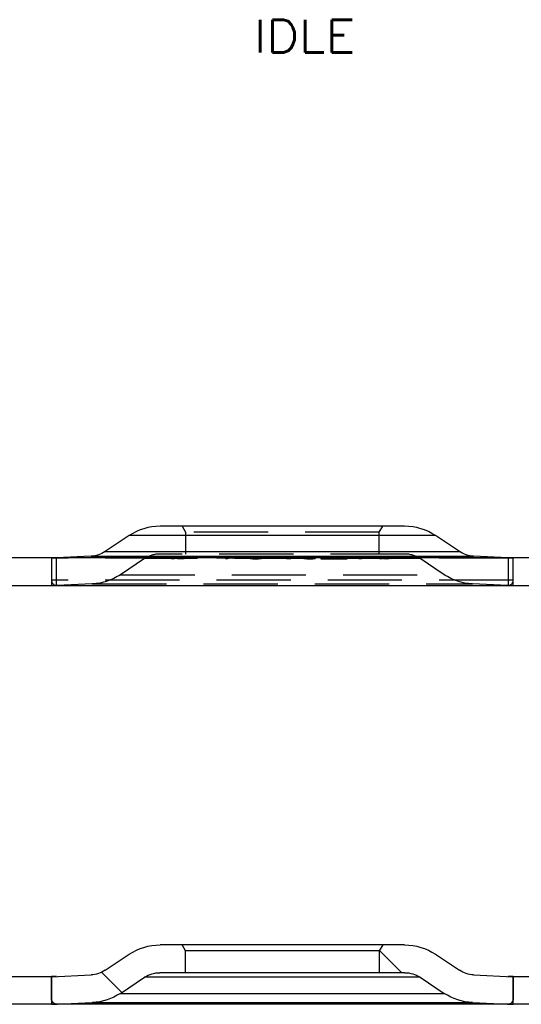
# Model space of a CAD drawing. Extents: x -65 to -29, y -70.1 to -47.
# Tile 21 of 57: x -57.7 to -55.9, y -56.1 to -52.6. Entities that reach past the tile are written whole.
import ezdxf
from ezdxf.enums import TextEntityAlignment as Align

# ---------------------------------------------------------------- set-up
doc = ezdxf.new("R2010")
doc.units = 0
doc.header["$MEASUREMENT"] = 0
doc.linetypes.add('HIDDEN', pattern=[0.393701, 0.26248, -0.13122])
doc.layers.add('DST', color=7, linetype='CONTINUOUS')
doc.layers.add('PLOTVIEW1', color=7, linetype='CONTINUOUS')
doc.styles.add('VERO8-ROMANS', font='romans__.ttf')

msp = doc.modelspace()

# ---------------------------------------------------------------- linework, layer by layer
at = {"layer": 'DST', "color": 30, "linetype": 'CONTINUOUS'}
for p, q in [((-56.3295, -54.3613), (-57.1948, -54.3613)), ((-57.3038, -54.3942), (-57.3892, -54.4509)), ((-56.1351, -54.4509), (-56.2205, -54.3942)), ((-57.4388, -54.4671), (-57.5607, -54.4729)), ((-56.6205, -54.4694), (-56.6266, -54.4721)), ((-56.6165, -54.4694), (-56.6226, -54.4722)), ((-56.6165, -54.4694), (-56.6205, -54.4694)), ((-56.6205, -54.4694), (-56.6205, -54.4712)), ((-56.6, -54.4697), (-56.601, -54.4701)), ((-56.601, -54.4702), (-56.601, -54.4701)), ((-56.6, -54.4697), (-56.5904, -54.4693)), ((-56.5961, -54.4697), (-56.5971, -54.4702)), ((-56.5894, -54.4695), (-56.5961, -54.4697)), ((-56.5444, -54.4693), (-56.5904, -54.4693)), ((-56.5434, -54.4695), (-56.5894, -54.4695)), ((-56.5444, -54.4693), (-56.5285, -54.4701)), ((-56.5324, -54.4701), (-56.5434, -54.4695)), ((-56.5325, -54.4701), (-56.5378, -54.4724)), ((-56.5325, -54.4701), (-56.5324, -54.4701)), ((-56.5324, -54.4718), (-56.5324, -54.4701)), ((-56.5285, -54.4701), (-56.5285, -54.4702)), ((-55.9636, -54.4729), (-56.0855, -54.4671)), ((-56.6266, -54.4722), (-56.6266, -54.4721)), ((-56.6107, -54.4729), (-56.6266, -54.4722)), ((-56.6226, -54.4722), (-56.6227, -54.4722)), ((-56.6227, -54.4722), (-56.6117, -54.4727)), ((-56.6227, -54.4722), (-56.6227, -54.4726)), ((-56.5444, -54.4727), (-56.6117, -54.4727)), ((-56.5435, -54.4728), (-56.6107, -54.4729)), ((-56.5653, -54.4717), (-56.602, -54.4718)), ((-56.601, -54.4719), (-56.602, -54.4718)), ((-56.59, -54.4707), (-56.601, -54.4702)), ((-56.5644, -54.4719), (-56.601, -54.4719)), ((-56.5971, -54.4702), (-56.5971, -54.4702)), ((-56.5971, -54.4702), (-56.591, -54.4705)), ((-56.5971, -54.4702), (-56.5971, -54.4706)), ((-56.5647, -54.4705), (-56.591, -54.4705)), ((-56.5637, -54.4707), (-56.59, -54.4707)), ((-56.5653, -54.4717), (-56.5587, -54.4715)), ((-56.5647, -54.4705), (-56.5537, -54.471)), ((-56.5548, -54.4715), (-56.5644, -54.4719)), ((-56.5576, -54.471), (-56.5637, -54.4707)), ((-56.5576, -54.471), (-56.5587, -54.4715)), ((-56.5576, -54.471), (-56.5576, -54.471)), ((-56.5576, -54.4718), (-56.5576, -54.471)), ((-56.5537, -54.4711), (-56.5548, -54.4715)), ((-56.5537, -54.471), (-56.5537, -54.4711)), ((-56.5444, -54.4727), (-56.5378, -54.4724)), ((-56.5339, -54.4725), (-56.5435, -54.4728)), ((-56.5285, -54.4702), (-56.5339, -54.4725)), ((-57.5593, -54.571), (-55.9649, -54.571)), ((-57.1171, -55.8422), (-57.1948, -55.8422)), ((-57.1051, -55.863), (-57.1171, -55.8422)), ((-56.4072, -55.8422), (-57.1171, -55.8422)), ((-56.4192, -55.863), (-57.1051, -55.863)), ((-57.1051, -55.9402), (-57.1051, -55.863)), ((-56.4072, -55.8422), (-56.4192, -55.863)), ((-56.4192, -55.863), (-56.4192, -55.9402)), ((-56.3399, -55.9402), (-56.4184, -55.8616)), ((-56.3295, -55.8422), (-56.4072, -55.8422)), ((-57.3892, -55.9318), (-57.3038, -55.8751)), ((-56.2205, -55.8751), (-56.1351, -55.9318)), ((-57.579, -55.9547), (-57.4388, -55.948)), ((-57.579, -56.0322), (-57.579, -55.9547)), ((-57.3304, -56.0104), (-57.4018, -55.9389)), ((-57.3348, -56.0133), (-57.2493, -55.9566)), ((-57.1051, -55.9402), (-57.1951, -55.9402)), ((-56.4192, -55.9402), (-57.1051, -55.9402)), ((-56.3292, -55.9402), (-56.4192, -55.9402)), ((-56.275, -55.9566), (-56.1895, -56.0133)), ((-56.0855, -55.948), (-55.9453, -55.9547)), ((-55.9453, -55.9547), (-55.9453, -56.0322)), ((-55.9649, -56.0519), (-57.5593, -56.0519)), ((-57.5584, -56.0518), (-57.4344, -56.0459)), ((-56.0899, -56.0459), (-55.9659, -56.0518))]:
    msp.add_line(p, q, dxfattribs=at)
at = {"layer": 'DST', "color": 254, "linetype": 'HIDDEN'}
for p, q in [((-57.1171, -54.3613), (-57.1051, -54.3821)), ((-56.4192, -54.3821), (-56.4072, -54.3613)), ((-56.4192, -54.3821), (-57.1051, -54.3821)), ((-57.1051, -54.3821), (-57.1051, -54.4593)), ((-56.4192, -54.4593), (-56.4192, -54.3821)), ((-56.3292, -54.4593), (-57.1951, -54.4593)), ((-57.1545, -54.4723), (-57.1021, -54.4692)), ((-57.1336, -54.4713), (-57.1074, -54.4698)), ((-57.1074, -54.4698), (-57.1118, -54.4713)), ((-57.1021, -54.4692), (-57.1074, -54.4711)), ((-57.1074, -54.4698), (-57.1074, -54.4737)), ((-57.1021, -54.4692), (-57.1021, -54.4732)), ((-56.9459, -54.4693), (-56.9616, -54.4724)), ((-56.9444, -54.4697), (-56.9578, -54.4724)), ((-56.9459, -54.4693), (-56.9374, -54.4698)), ((-56.9459, -54.4693), (-56.9459, -54.4732)), ((-56.9444, -54.4697), (-56.9405, -54.47)), ((-56.9444, -54.4697), (-56.9444, -54.4737)), ((-56.9405, -54.47), (-56.9354, -54.4701)), ((-56.9405, -54.47), (-56.9405, -54.4739)), ((-56.9374, -54.4698), (-56.9328, -54.47)), ((-56.9374, -54.4698), (-56.9374, -54.4738)), ((-56.9354, -54.4701), (-56.9328, -54.47)), ((-56.9354, -54.4701), (-56.9354, -54.4741)), ((-56.9328, -54.47), (-56.9328, -54.4739)), ((-56.8752, -54.4707), (-56.8704, -54.47)), ((-56.8713, -54.4708), (-56.8669, -54.4701)), ((-56.8704, -54.47), (-56.863, -54.4696)), ((-56.8704, -54.47), (-56.8704, -54.474)), ((-56.8669, -54.4701), (-56.8609, -54.4697)), ((-56.8669, -54.4701), (-56.8669, -54.474)), ((-56.863, -54.4696), (-56.8532, -54.4694)), ((-56.863, -54.4696), (-56.863, -54.4735)), ((-56.8609, -54.4697), (-56.853, -54.4696)), ((-56.8609, -54.4697), (-56.8609, -54.4737)), ((-56.8532, -54.4694), (-56.8469, -54.4694)), ((-56.8532, -54.4694), (-56.8532, -54.4734)), ((-56.853, -54.4696), (-56.848, -54.4696)), ((-56.853, -54.4696), (-56.853, -54.4735)), ((-56.848, -54.4696), (-56.848, -54.4735)), ((-56.848, -54.4696), (-56.8407, -54.4697)), ((-56.8469, -54.4694), (-56.8378, -54.4696)), ((-56.8469, -54.4694), (-56.8469, -54.4734)), ((-56.8407, -54.4697), (-56.8407, -54.4737)), ((-56.8407, -54.4697), (-56.8366, -54.4701)), ((-56.8378, -54.4696), (-56.8328, -54.47)), ((-56.8378, -54.4696), (-56.8378, -54.4735)), ((-56.8366, -54.4701), (-56.8366, -54.474)), ((-56.8366, -54.4701), (-56.8356, -54.4708)), ((-56.8328, -54.47), (-56.8316, -54.4707)), ((-56.8328, -54.47), (-56.8328, -54.474)), ((-56.7884, -54.4686), (-56.785, -54.4685)), ((-56.7884, -54.4686), (-56.7373, -54.4729)), ((-56.7884, -54.4686), (-56.7884, -54.4726)), ((-56.785, -54.4685), (-56.7336, -54.4729)), ((-56.785, -54.4685), (-56.785, -54.4725)), ((-56.6904, -54.4707), (-56.6893, -54.47)), ((-56.6893, -54.47), (-56.6842, -54.4696)), ((-56.6893, -54.47), (-56.6893, -54.474)), ((-56.6864, -54.4708), (-56.6854, -54.4701)), ((-56.6854, -54.4701), (-56.6813, -54.4697)), ((-56.6854, -54.4701), (-56.6854, -54.474)), ((-56.6842, -54.4696), (-56.6751, -54.4694)), ((-56.6842, -54.4696), (-56.6842, -54.4735)), ((-56.6813, -54.4697), (-56.674, -54.4696)), ((-56.6813, -54.4697), (-56.6813, -54.4737)), ((-56.6751, -54.4694), (-56.6689, -54.4694)), ((-56.6751, -54.4694), (-56.6751, -54.4734)), ((-56.674, -54.4696), (-56.674, -54.4736)), ((-56.674, -54.4696), (-56.669, -54.4696)), ((-56.669, -54.4696), (-56.669, -54.4736)), ((-56.669, -54.4696), (-56.6611, -54.4697)), ((-56.6689, -54.4694), (-56.659, -54.4696)), ((-56.6689, -54.4694), (-56.6689, -54.4734)), ((-56.6611, -54.4697), (-56.6611, -54.4737)), ((-56.6611, -54.4697), (-56.6551, -54.4701)), ((-56.659, -54.4696), (-56.6516, -54.47)), ((-56.659, -54.4696), (-56.659, -54.4735)), ((-56.6551, -54.4701), (-56.6551, -54.474)), ((-56.6551, -54.4701), (-56.6507, -54.4708)), ((-56.6516, -54.47), (-56.6468, -54.4707)), ((-56.6516, -54.47), (-56.6516, -54.474)), ((-56.6165, -54.4694), (-56.6165, -54.4734)), ((-56.601, -54.4701), (-56.601, -54.4719)), ((-56.6004, -54.4699), (-56.5987, -54.4696)), ((-56.6004, -54.4699), (-56.5988, -54.4702)), ((-56.6004, -54.4699), (-56.6004, -54.4739)), ((-56.5987, -54.4696), (-56.5902, -54.4694)), ((-56.5987, -54.4696), (-56.5987, -54.4735)), ((-56.5964, -54.47), (-56.5953, -54.4697)), ((-56.5964, -54.47), (-56.5964, -54.4739)), ((-56.5964, -54.47), (-56.5952, -54.4702)), ((-56.5961, -54.4697), (-56.5961, -54.4737)), ((-56.5953, -54.4697), (-56.5886, -54.4696)), ((-56.5953, -54.4697), (-56.5953, -54.4737)), ((-56.5904, -54.4695), (-56.5904, -54.4732)), ((-56.5902, -54.4694), (-56.5785, -54.4694)), ((-56.5902, -54.4694), (-56.5902, -54.4734)), ((-56.5894, -54.4695), (-56.5894, -54.4734)), ((-56.5886, -54.4696), (-56.5782, -54.4696)), ((-56.5886, -54.4696), (-56.5886, -54.4736)), ((-56.5785, -54.4694), (-56.5785, -54.4734)), ((-56.5782, -54.4696), (-56.5782, -54.4736)), ((-56.5782, -54.4696), (-56.5703, -54.4697)), ((-56.5703, -54.4697), (-56.5703, -54.4737)), ((-56.5703, -54.4697), (-56.5669, -54.47)), ((-56.5683, -54.4696), (-56.5634, -54.4699)), ((-56.5683, -54.4696), (-56.5683, -54.4735)), ((-56.5669, -54.47), (-56.5669, -54.4739)), ((-56.5658, -54.4702), (-56.5669, -54.47)), ((-56.5617, -54.4702), (-56.5634, -54.4699)), ((-56.5634, -54.4699), (-56.5634, -54.4739)), ((-56.5444, -54.4695), (-56.5444, -54.4733)), ((-56.5434, -54.4695), (-56.5434, -54.4735)), ((-56.5285, -54.4741), (-56.5285, -54.4701)), ((-56.5089, -54.4693), (-56.4854, -54.4724)), ((-56.5089, -54.4693), (-56.4937, -54.4698)), ((-56.5089, -54.4693), (-56.5089, -54.4732)), ((-56.5018, -54.4697), (-56.4948, -54.47)), ((-56.5018, -54.4697), (-56.4818, -54.4724)), ((-56.5018, -54.4697), (-56.5018, -54.4737)), ((-56.4948, -54.47), (-56.4881, -54.4701)), ((-56.4948, -54.47), (-56.4948, -54.4739)), ((-56.4937, -54.4698), (-56.4877, -54.47)), ((-56.4937, -54.4698), (-56.4937, -54.4738)), ((-56.4881, -54.4701), (-56.4877, -54.47)), ((-56.4881, -54.4701), (-56.4881, -54.4741)), ((-56.4877, -54.47), (-56.4877, -54.4739)), ((-56.4284, -54.4692), (-56.4075, -54.4713)), ((-56.4284, -54.4692), (-56.3754, -54.4715)), ((-56.4284, -54.4692), (-56.4284, -54.4732)), ((-56.4191, -54.4698), (-56.384, -54.4713)), ((-56.4191, -54.4698), (-56.4191, -54.4737)), ((-56.4191, -54.4698), (-56.404, -54.4713)), ((-57.5607, -54.4729), (-57.579, -54.4738)), ((-57.579, -54.4729), (-57.579, -54.5709)), ((-55.9453, -54.4738), (-57.579, -54.4738)), ((-57.579, -54.4738), (-57.579, -54.5513)), ((-57.5611, -54.5709), (-57.5611, -54.4729)), ((-57.2493, -54.4757), (-57.3348, -54.5324)), ((-56.275, -54.4757), (-57.2493, -54.4757)), ((-57.1545, -54.4723), (-57.1519, -54.4724)), ((-57.1545, -54.4723), (-57.1545, -54.4763)), ((-57.1545, -54.4763), (-57.1443, -54.4757)), ((-57.1519, -54.4763), (-57.1545, -54.4763)), ((-57.1519, -54.4724), (-57.1367, -54.4715)), ((-57.1519, -54.4724), (-57.1519, -54.4729)), ((-57.1519, -54.4729), (-57.1519, -54.4763)), ((-57.1443, -54.4757), (-57.1129, -54.4738)), ((-57.1367, -54.4715), (-57.1336, -54.4715)), ((-57.1367, -54.4715), (-57.1367, -54.4754)), ((-57.1123, -54.4754), (-57.1367, -54.4754)), ((-57.1336, -54.4713), (-57.1336, -54.4752)), ((-57.1336, -54.4713), (-57.1118, -54.4713)), ((-57.1336, -54.4715), (-57.1123, -54.4715)), ((-57.1092, -54.4738), (-57.1336, -54.4752)), ((-57.1336, -54.4752), (-57.1118, -54.4753)), ((-57.1123, -54.4715), (-57.1149, -54.4724)), ((-57.1149, -54.4724), (-57.1123, -54.4724)), ((-57.1149, -54.4724), (-57.1149, -54.4763)), ((-57.111, -54.4763), (-57.1149, -54.4763)), ((-57.1129, -54.4738), (-57.1021, -54.4732)), ((-57.1123, -54.4715), (-57.1123, -54.4754)), ((-57.1123, -54.4724), (-57.111, -54.4723)), ((-57.1118, -54.4713), (-57.1118, -54.4753)), ((-57.1118, -54.4753), (-57.1074, -54.4737)), ((-57.1074, -54.4711), (-57.111, -54.4723)), ((-57.111, -54.4723), (-57.111, -54.4763)), ((-57.1021, -54.4732), (-57.111, -54.4763)), ((-57.1074, -54.4737), (-57.1092, -54.4738)), ((-56.9616, -54.4724), (-56.9578, -54.4724)), ((-56.9616, -54.4724), (-56.9616, -54.4763)), ((-56.9616, -54.4763), (-56.9459, -54.4732)), ((-56.9578, -54.4763), (-56.9616, -54.4763)), ((-56.9578, -54.4724), (-56.9578, -54.4729)), ((-56.9578, -54.4729), (-56.9578, -54.4763)), ((-56.9444, -54.4737), (-56.9578, -54.4763)), ((-56.9459, -54.4732), (-56.9374, -54.4738)), ((-56.9354, -54.4741), (-56.9405, -54.4739)), ((-56.9328, -54.4739), (-56.9354, -54.4741)), ((-56.8752, -54.4707), (-56.8763, -54.4712)), ((-56.8763, -54.4712), (-56.8752, -54.4719)), ((-56.8763, -54.4712), (-56.8763, -54.4751)), ((-56.8763, -54.4751), (-56.8752, -54.4747)), ((-56.8752, -54.4758), (-56.8763, -54.4751)), ((-56.8752, -54.4707), (-56.8752, -54.4747)), ((-56.8752, -54.4719), (-56.8723, -54.4721)), ((-56.8752, -54.4719), (-56.8752, -54.4758)), ((-56.8752, -54.4747), (-56.8704, -54.474)), ((-56.8701, -54.4762), (-56.8752, -54.4758)), ((-56.8713, -54.4708), (-56.8723, -54.4711)), ((-56.8723, -54.4711), (-56.8723, -54.4751)), ((-56.8723, -54.4711), (-56.8713, -54.4718)), ((-56.8723, -54.4721), (-56.8701, -54.4723)), ((-56.8713, -54.4747), (-56.8723, -54.4751)), ((-56.8723, -54.4751), (-56.8713, -54.4757)), ((-56.8713, -54.4708), (-56.8713, -54.4747)), ((-56.8713, -54.4718), (-56.8713, -54.4757)), ((-56.8713, -54.4718), (-56.8672, -54.4721)), ((-56.8669, -54.474), (-56.8713, -54.4747)), ((-56.8713, -54.4757), (-56.8672, -54.4761)), ((-56.8701, -54.4723), (-56.861, -54.4725)), ((-56.8701, -54.4723), (-56.8701, -54.4762)), ((-56.861, -54.4764), (-56.8701, -54.4762)), ((-56.8672, -54.4721), (-56.8672, -54.4761)), ((-56.8672, -54.4721), (-56.8599, -54.4723)), ((-56.8672, -54.4761), (-56.8599, -54.4762)), ((-56.863, -54.4735), (-56.8532, -54.4734)), ((-56.861, -54.4725), (-56.8547, -54.4725)), ((-56.861, -54.4725), (-56.861, -54.4764)), ((-56.8547, -54.4764), (-56.861, -54.4764)), ((-56.853, -54.4735), (-56.8609, -54.4737)), ((-56.8599, -54.4723), (-56.8599, -54.4762)), ((-56.8599, -54.4723), (-56.8549, -54.4723)), ((-56.8599, -54.4762), (-56.8549, -54.4762)), ((-56.8549, -54.4723), (-56.847, -54.4722)), ((-56.8549, -54.4723), (-56.8549, -54.4762)), ((-56.8549, -54.4762), (-56.847, -54.4761)), ((-56.8547, -54.4725), (-56.8449, -54.4723)), ((-56.8547, -54.4725), (-56.8547, -54.4764)), ((-56.8449, -54.4763), (-56.8547, -54.4764)), ((-56.8532, -54.4734), (-56.8469, -54.4734)), ((-56.848, -54.4735), (-56.853, -54.4735)), ((-56.8407, -54.4737), (-56.848, -54.4735)), ((-56.847, -54.4722), (-56.841, -54.4718)), ((-56.847, -54.4722), (-56.847, -54.4761)), ((-56.847, -54.4761), (-56.841, -54.4757)), ((-56.8469, -54.4734), (-56.8378, -54.4735)), ((-56.8449, -54.4723), (-56.8375, -54.4719)), ((-56.8449, -54.4723), (-56.8449, -54.4763)), ((-56.8375, -54.4758), (-56.8449, -54.4763)), ((-56.841, -54.4718), (-56.8366, -54.4711)), ((-56.841, -54.4718), (-56.841, -54.4729)), ((-56.841, -54.4729), (-56.841, -54.4757)), ((-56.841, -54.4757), (-56.8366, -54.4751)), ((-56.8375, -54.4719), (-56.8327, -54.4712)), ((-56.8375, -54.4719), (-56.8375, -54.4758)), ((-56.8327, -54.4751), (-56.8375, -54.4758)), ((-56.8366, -54.4711), (-56.8356, -54.4708)), ((-56.8366, -54.4711), (-56.8366, -54.4751)), ((-56.8356, -54.4747), (-56.8366, -54.474)), ((-56.8366, -54.4751), (-56.8356, -54.4747)), ((-56.8356, -54.4708), (-56.8356, -54.4747)), ((-56.8328, -54.474), (-56.8316, -54.4747)), ((-56.8327, -54.4712), (-56.8316, -54.4707)), ((-56.8327, -54.4712), (-56.8327, -54.4751)), ((-56.8316, -54.4747), (-56.8327, -54.4751)), ((-56.8316, -54.4707), (-56.8316, -54.4747)), ((-56.7884, -54.4726), (-56.785, -54.4725)), ((-56.784, -54.4729), (-56.7884, -54.4726)), ((-56.785, -54.4725), (-56.7794, -54.4729)), ((-56.7736, -54.4738), (-56.784, -54.4729)), ((-56.7794, -54.4729), (-56.7691, -54.4738)), ((-56.7515, -54.4757), (-56.7736, -54.4738)), ((-56.7691, -54.4738), (-56.7471, -54.4757)), ((-56.737, -54.4769), (-56.7515, -54.4757)), ((-56.7471, -54.4757), (-56.7336, -54.4768)), ((-56.7373, -54.4729), (-56.737, -54.473)), ((-56.737, -54.473), (-56.7336, -54.4729)), ((-56.737, -54.473), (-56.737, -54.4769)), ((-56.7336, -54.4768), (-56.737, -54.4769)), ((-56.7336, -54.4729), (-56.7336, -54.4768)), ((-56.6904, -54.4707), (-56.6893, -54.4712)), ((-56.6904, -54.4707), (-56.6904, -54.4747)), ((-56.6904, -54.4747), (-56.6893, -54.474)), ((-56.6893, -54.4751), (-56.6904, -54.4747)), ((-56.6893, -54.4712), (-56.6845, -54.4719)), ((-56.6893, -54.4712), (-56.6893, -54.4751)), ((-56.6845, -54.4758), (-56.6893, -54.4751)), ((-56.6864, -54.4708), (-56.6864, -54.4747)), ((-56.6864, -54.4708), (-56.6854, -54.4711)), ((-56.6854, -54.474), (-56.6864, -54.4747)), ((-56.6864, -54.4747), (-56.6854, -54.4751)), ((-56.6854, -54.4711), (-56.6854, -54.4729)), ((-56.6854, -54.4711), (-56.681, -54.4718)), ((-56.6854, -54.4729), (-56.6854, -54.4751)), ((-56.6854, -54.4751), (-56.681, -54.4757)), ((-56.6845, -54.4719), (-56.677, -54.4723)), ((-56.6845, -54.4719), (-56.6845, -54.4758)), ((-56.677, -54.4763), (-56.6845, -54.4758)), ((-56.6842, -54.4735), (-56.6751, -54.4734)), ((-56.674, -54.4736), (-56.6813, -54.4737)), ((-56.681, -54.4718), (-56.681, -54.4757)), ((-56.681, -54.4718), (-56.675, -54.4722)), ((-56.681, -54.4757), (-56.675, -54.4761)), ((-56.677, -54.4723), (-56.6673, -54.4725)), ((-56.677, -54.4723), (-56.677, -54.4763)), ((-56.6673, -54.4764), (-56.677, -54.4763)), ((-56.6751, -54.4734), (-56.6689, -54.4734)), ((-56.675, -54.4722), (-56.675, -54.4729)), ((-56.675, -54.4722), (-56.6671, -54.4723)), ((-56.675, -54.4729), (-56.675, -54.4761)), ((-56.675, -54.4761), (-56.6671, -54.4762)), ((-56.669, -54.4736), (-56.674, -54.4736)), ((-56.6611, -54.4737), (-56.669, -54.4736)), ((-56.6689, -54.4734), (-56.659, -54.4735)), ((-56.6673, -54.4725), (-56.6609, -54.4725)), ((-56.6673, -54.4725), (-56.6673, -54.4729)), ((-56.6673, -54.4729), (-56.6673, -54.4764)), ((-56.6609, -54.4764), (-56.6673, -54.4764)), ((-56.6671, -54.4723), (-56.6671, -54.4762)), ((-56.6671, -54.4723), (-56.6621, -54.4723)), ((-56.6671, -54.4762), (-56.6621, -54.4762)), ((-56.6621, -54.4723), (-56.6548, -54.4722)), ((-56.6621, -54.4723), (-56.6621, -54.4762)), ((-56.6621, -54.4762), (-56.6548, -54.4761)), ((-56.6609, -54.4725), (-56.6519, -54.4723)), ((-56.6609, -54.4725), (-56.6609, -54.4764)), ((-56.6519, -54.4763), (-56.6609, -54.4764)), ((-56.6507, -54.4747), (-56.6551, -54.474)), ((-56.6548, -54.4722), (-56.6507, -54.4718)), ((-56.6548, -54.4722), (-56.6548, -54.4761)), ((-56.6548, -54.4761), (-56.6507, -54.4757)), ((-56.6519, -54.4723), (-56.6496, -54.4721)), ((-56.6519, -54.4723), (-56.6519, -54.4763)), ((-56.6468, -54.4758), (-56.6519, -54.4763)), ((-56.6516, -54.474), (-56.6468, -54.4747)), ((-56.6507, -54.4708), (-56.6507, -54.4747)), ((-56.6496, -54.4711), (-56.6507, -54.4708)), ((-56.6507, -54.4718), (-56.6496, -54.4711)), ((-56.6507, -54.4718), (-56.6507, -54.4757)), ((-56.6496, -54.4751), (-56.6507, -54.4747)), ((-56.6507, -54.4757), (-56.6496, -54.4751)), ((-56.6496, -54.4711), (-56.6496, -54.4751)), ((-56.6496, -54.4721), (-56.6468, -54.4719)), ((-56.6457, -54.4712), (-56.6468, -54.4707)), ((-56.6468, -54.4707), (-56.6468, -54.4747)), ((-56.6468, -54.4719), (-56.6457, -54.4712)), ((-56.6468, -54.4719), (-56.6468, -54.4758)), ((-56.6468, -54.4747), (-56.6457, -54.4751)), ((-56.6457, -54.4751), (-56.6468, -54.4758)), ((-56.6457, -54.4712), (-56.6457, -54.4751)), ((-56.6266, -54.4721), (-56.6266, -54.4761)), ((-56.6266, -54.4722), (-56.6266, -54.4761)), ((-56.6227, -54.4743), (-56.6266, -54.4761)), ((-56.6266, -54.4761), (-56.6266, -54.4761)), ((-56.6266, -54.4761), (-56.6107, -54.4768)), ((-56.6227, -54.4726), (-56.6227, -54.4761)), ((-56.6205, -54.4733), (-56.6227, -54.4743)), ((-56.6117, -54.4766), (-56.6227, -54.4761)), ((-56.6227, -54.4761), (-56.6226, -54.4761)), ((-56.6226, -54.4722), (-56.6226, -54.4761)), ((-56.6226, -54.4761), (-56.6165, -54.4734)), ((-56.6205, -54.4712), (-56.6205, -54.4733)), ((-56.6165, -54.4734), (-56.6205, -54.4733)), ((-56.6117, -54.4729), (-56.6117, -54.4766)), ((-56.5444, -54.4766), (-56.6117, -54.4766)), ((-56.6107, -54.4729), (-56.6107, -54.4768)), ((-56.6107, -54.4768), (-56.5435, -54.4768)), ((-56.602, -54.4718), (-56.602, -54.4757)), ((-56.602, -54.4757), (-56.601, -54.4759)), ((-56.5653, -54.4757), (-56.602, -54.4757)), ((-56.601, -54.4702), (-56.601, -54.4741)), ((-56.601, -54.4719), (-56.601, -54.4759)), ((-56.6, -54.4736), (-56.601, -54.4741)), ((-56.601, -54.4741), (-56.601, -54.4741)), ((-56.601, -54.4741), (-56.59, -54.4746)), ((-56.601, -54.4759), (-56.5644, -54.4759)), ((-56.6004, -54.4739), (-56.5987, -54.4735)), ((-56.5988, -54.4742), (-56.6004, -54.4739)), ((-56.6, -54.4704), (-56.6, -54.4736)), ((-56.5971, -54.4733), (-56.6, -54.4736)), ((-56.5988, -54.4702), (-56.5939, -54.4705)), ((-56.5988, -54.4702), (-56.5988, -54.4742)), ((-56.5939, -54.4745), (-56.5988, -54.4742)), ((-56.5987, -54.4735), (-56.5902, -54.4734)), ((-56.5971, -54.4702), (-56.5971, -54.4741)), ((-56.5971, -54.4706), (-56.5971, -54.4742)), ((-56.5904, -54.4732), (-56.5971, -54.4733)), ((-56.5971, -54.4741), (-56.5961, -54.4737)), ((-56.5971, -54.4742), (-56.5971, -54.4741)), ((-56.591, -54.4744), (-56.5971, -54.4742)), ((-56.5953, -54.4737), (-56.5964, -54.4739)), ((-56.5964, -54.4739), (-56.5952, -54.4741)), ((-56.5961, -54.4737), (-56.5894, -54.4734)), ((-56.5955, -54.4714), (-56.5939, -54.4711)), ((-56.5955, -54.4714), (-56.5937, -54.4717)), ((-56.5955, -54.4714), (-56.5955, -54.4754)), ((-56.5955, -54.4754), (-56.5939, -54.475)), ((-56.5937, -54.4757), (-56.5955, -54.4754)), ((-56.5886, -54.4736), (-56.5953, -54.4737)), ((-56.5952, -54.4702), (-56.5952, -54.4741)), ((-56.5952, -54.4702), (-56.5918, -54.4704)), ((-56.5952, -54.4741), (-56.5918, -54.4743)), ((-56.5939, -54.4705), (-56.5871, -54.4707)), ((-56.5939, -54.4705), (-56.5939, -54.4745)), ((-56.5939, -54.4711), (-56.5894, -54.4708)), ((-56.5939, -54.4711), (-56.5939, -54.475)), ((-56.5871, -54.4746), (-56.5939, -54.4745)), ((-56.5939, -54.475), (-56.5894, -54.4747)), ((-56.5937, -54.4717), (-56.5932, -54.4719)), ((-56.5932, -54.4758), (-56.5937, -54.4757)), ((-56.5932, -54.4719), (-56.592, -54.4719)), ((-56.5932, -54.4719), (-56.5932, -54.4758)), ((-56.592, -54.4759), (-56.5932, -54.4758)), ((-56.592, -54.4719), (-56.5915, -54.472)), ((-56.5885, -54.4761), (-56.592, -54.4759)), ((-56.5918, -54.4704), (-56.5918, -54.4743)), ((-56.5918, -54.4704), (-56.5871, -54.4705)), ((-56.5918, -54.4743), (-56.5871, -54.4744)), ((-56.5915, -54.4714), (-56.5902, -54.4712)), ((-56.5915, -54.4714), (-56.5915, -54.4754)), ((-56.5915, -54.4714), (-56.5896, -54.4718)), ((-56.5915, -54.472), (-56.5885, -54.4722)), ((-56.5902, -54.4751), (-56.5915, -54.4754)), ((-56.5915, -54.4754), (-56.5896, -54.4758)), ((-56.591, -54.4707), (-56.591, -54.4744)), ((-56.5647, -54.4744), (-56.591, -54.4744)), ((-56.5576, -54.4732), (-56.5904, -54.4732)), ((-56.5902, -54.4712), (-56.5865, -54.471)), ((-56.5902, -54.4712), (-56.5902, -54.4751)), ((-56.5902, -54.4734), (-56.5785, -54.4734)), ((-56.5865, -54.4749), (-56.5902, -54.4751)), ((-56.59, -54.4707), (-56.59, -54.4746)), ((-56.59, -54.4746), (-56.5637, -54.4746)), ((-56.5896, -54.4718), (-56.5896, -54.4758)), ((-56.5896, -54.4718), (-56.5878, -54.4719)), ((-56.5896, -54.4758), (-56.5877, -54.4759)), ((-56.5894, -54.4708), (-56.5849, -54.4707)), ((-56.5894, -54.4708), (-56.5894, -54.4747)), ((-56.5894, -54.4734), (-56.5434, -54.4735)), ((-56.5894, -54.4747), (-56.5849, -54.4747)), ((-56.5782, -54.4736), (-56.5886, -54.4736)), ((-56.5885, -54.4722), (-56.5844, -54.4723)), ((-56.5885, -54.4722), (-56.5885, -54.4761)), ((-56.5844, -54.4763), (-56.5885, -54.4761)), ((-56.5878, -54.4719), (-56.5859, -54.472)), ((-56.5877, -54.4759), (-56.5859, -54.476)), ((-56.5871, -54.4705), (-56.5864, -54.4705)), ((-56.5871, -54.4707), (-56.5868, -54.4707)), ((-56.5871, -54.4744), (-56.5864, -54.4745)), ((-56.5868, -54.4746), (-56.5871, -54.4746)), ((-56.5868, -54.4707), (-56.5849, -54.4707)), ((-56.5868, -54.4707), (-56.5868, -54.4746)), ((-56.5849, -54.4747), (-56.5868, -54.4746)), ((-56.5865, -54.471), (-56.5849, -54.4709)), ((-56.5865, -54.471), (-56.5865, -54.4749)), ((-56.5794, -54.4748), (-56.5865, -54.4749)), ((-56.5864, -54.4705), (-56.5864, -54.4745)), ((-56.5864, -54.4705), (-56.5782, -54.4706)), ((-56.5864, -54.4745), (-56.5782, -54.4745)), ((-56.5859, -54.472), (-56.5859, -54.476)), ((-56.5859, -54.472), (-56.5831, -54.4722)), ((-56.5859, -54.476), (-56.5831, -54.4761)), ((-56.5849, -54.4707), (-56.5849, -54.4747)), ((-56.5849, -54.4709), (-56.5794, -54.4708)), ((-56.5844, -54.4723), (-56.5746, -54.4725)), ((-56.5844, -54.4723), (-56.5844, -54.4763)), ((-56.5746, -54.4764), (-56.5844, -54.4763)), ((-56.5831, -54.4722), (-56.5831, -54.4761)), ((-56.5831, -54.4722), (-56.5749, -54.4723)), ((-56.5831, -54.4761), (-56.5749, -54.4762)), ((-56.5794, -54.4708), (-56.5794, -54.4748)), ((-56.5794, -54.4708), (-56.5772, -54.4708)), ((-56.5772, -54.4747), (-56.5794, -54.4748)), ((-56.5782, -54.4706), (-56.5711, -54.4705)), ((-56.5782, -54.4706), (-56.5782, -54.4745)), ((-56.5703, -54.4737), (-56.5782, -54.4736)), ((-56.5782, -54.4745), (-56.5711, -54.4745)), ((-56.5772, -54.4708), (-56.5772, -54.4747)), ((-56.5772, -54.4708), (-56.5749, -54.4708)), ((-56.5749, -54.4748), (-56.5772, -54.4747)), ((-56.5749, -54.4708), (-56.5749, -54.4748)), ((-56.5749, -54.4708), (-56.5704, -54.4709)), ((-56.5749, -54.4723), (-56.5645, -54.4723)), ((-56.5749, -54.4723), (-56.5749, -54.4762)), ((-56.5664, -54.4749), (-56.5749, -54.4748)), ((-56.5749, -54.4762), (-56.5645, -54.4762)), ((-56.5746, -54.4725), (-56.5704, -54.4725)), ((-56.5746, -54.4725), (-56.5746, -54.4764)), ((-56.5629, -54.4764), (-56.5746, -54.4764)), ((-56.5711, -54.4705), (-56.5705, -54.4705)), ((-56.5711, -54.4705), (-56.5711, -54.4745)), ((-56.5711, -54.4745), (-56.5705, -54.4744)), ((-56.5705, -54.4705), (-56.5669, -54.4704)), ((-56.5705, -54.4744), (-56.5669, -54.4743)), ((-56.5704, -54.4707), (-56.5652, -54.4708)), ((-56.5704, -54.4707), (-56.5688, -54.4707)), ((-56.5704, -54.4707), (-56.5704, -54.4747)), ((-56.5704, -54.4709), (-56.5664, -54.471)), ((-56.5704, -54.4725), (-56.5658, -54.4725)), ((-56.5688, -54.4746), (-56.5704, -54.4747)), ((-56.5704, -54.4747), (-56.5652, -54.4747)), ((-56.5669, -54.4739), (-56.5703, -54.4737)), ((-56.5688, -54.4707), (-56.5686, -54.4707)), ((-56.5688, -54.4707), (-56.5688, -54.4746)), ((-56.5685, -54.4746), (-56.5688, -54.4746)), ((-56.5686, -54.4707), (-56.5658, -54.4706)), ((-56.5634, -54.4745), (-56.5685, -54.4746)), ((-56.5683, -54.4735), (-56.5634, -54.4739)), ((-56.5669, -54.4704), (-56.5658, -54.4702)), ((-56.5669, -54.4704), (-56.5669, -54.4743)), ((-56.5658, -54.4741), (-56.5669, -54.4739)), ((-56.5669, -54.4743), (-56.5658, -54.4741)), ((-56.5664, -54.471), (-56.5664, -54.4749)), ((-56.5664, -54.471), (-56.5658, -54.471)), ((-56.5602, -54.4751), (-56.5664, -54.4749)), ((-56.5658, -54.4702), (-56.5658, -54.4741)), ((-56.5658, -54.4706), (-56.5634, -54.4705)), ((-56.5658, -54.471), (-56.5602, -54.4712)), ((-56.5658, -54.4725), (-56.5629, -54.4725)), ((-56.5653, -54.4719), (-56.5653, -54.4757)), ((-56.5587, -54.4754), (-56.5653, -54.4757)), ((-56.5652, -54.4708), (-56.5576, -54.4711)), ((-56.5652, -54.4708), (-56.5652, -54.4747)), ((-56.5652, -54.4747), (-56.5576, -54.475)), ((-56.5647, -54.4707), (-56.5647, -54.4719)), ((-56.5647, -54.4719), (-56.5647, -54.4728)), ((-56.5647, -54.4728), (-56.5647, -54.4729)), ((-56.5647, -54.4729), (-56.5647, -54.4744)), ((-56.5576, -54.4746), (-56.5647, -54.4744)), ((-56.5645, -54.4723), (-56.5575, -54.4722)), ((-56.5645, -54.4723), (-56.5645, -54.4762)), ((-56.5645, -54.4762), (-56.5575, -54.4761)), ((-56.5644, -54.4719), (-56.5644, -54.4759)), ((-56.5644, -54.4759), (-56.5548, -54.4755)), ((-56.5637, -54.4707), (-56.5637, -54.4746)), ((-56.5637, -54.4746), (-56.5576, -54.4749)), ((-56.5634, -54.4705), (-56.5617, -54.4702)), ((-56.5634, -54.4705), (-56.5634, -54.4745)), ((-56.5634, -54.4739), (-56.5617, -54.4742)), ((-56.5617, -54.4742), (-56.5634, -54.4745)), ((-56.5629, -54.4725), (-56.5576, -54.4724)), ((-56.5629, -54.4725), (-56.5629, -54.4764)), ((-56.5546, -54.4763), (-56.5629, -54.4764)), ((-56.5617, -54.4702), (-56.5617, -54.4742)), ((-56.5602, -54.4712), (-56.5602, -54.4751)), ((-56.5602, -54.4712), (-56.5565, -54.4714)), ((-56.5565, -54.4754), (-56.5602, -54.4751)), ((-56.5587, -54.4718), (-56.5587, -54.4754)), ((-56.5576, -54.475), (-56.5587, -54.4754)), ((-56.5576, -54.4711), (-56.5529, -54.4714)), ((-56.5576, -54.4711), (-56.5576, -54.475)), ((-56.5576, -54.4718), (-56.5576, -54.4728)), ((-56.5576, -54.4749), (-56.5576, -54.4718)), ((-56.5576, -54.4724), (-56.5546, -54.4723)), ((-56.5576, -54.4728), (-56.5576, -54.4729)), ((-56.5576, -54.4729), (-56.5576, -54.475)), ((-56.5444, -54.4733), (-56.5576, -54.4732)), ((-56.5537, -54.475), (-56.5576, -54.4746)), ((-56.5576, -54.4749), (-56.5576, -54.475)), ((-56.5576, -54.475), (-56.5529, -54.4754)), ((-56.5575, -54.4722), (-56.5558, -54.472)), ((-56.5575, -54.4722), (-56.5575, -54.4729)), ((-56.5575, -54.4729), (-56.5575, -54.4761)), ((-56.5575, -54.4761), (-56.5558, -54.476)), ((-56.5565, -54.4714), (-56.5565, -54.4754)), ((-56.5554, -54.4717), (-56.5565, -54.4714)), ((-56.5546, -54.4758), (-56.5565, -54.4754)), ((-56.5558, -54.472), (-56.5546, -54.4718)), ((-56.5558, -54.472), (-56.5558, -54.476)), ((-56.5558, -54.476), (-56.5546, -54.4758)), ((-56.5546, -54.4718), (-56.5554, -54.4717)), ((-56.5548, -54.4715), (-56.5548, -54.4755)), ((-56.5548, -54.4755), (-56.5537, -54.475)), ((-56.5546, -54.4718), (-56.5546, -54.4758)), ((-56.5546, -54.4723), (-56.5521, -54.4722)), ((-56.5546, -54.4723), (-56.5546, -54.4763)), ((-56.5521, -54.4761), (-56.5546, -54.4763)), ((-56.5537, -54.475), (-56.5537, -54.471)), ((-56.5537, -54.4711), (-56.5537, -54.475)), ((-56.5537, -54.475), (-56.5537, -54.475)), ((-56.5506, -54.4719), (-56.5529, -54.4714)), ((-56.5529, -54.4714), (-56.5529, -54.4754)), ((-56.5529, -54.4754), (-56.5506, -54.4758)), ((-56.5521, -54.4722), (-56.5506, -54.4719)), ((-56.5521, -54.4722), (-56.5521, -54.4761)), ((-56.5506, -54.4758), (-56.5521, -54.4761)), ((-56.5506, -54.4719), (-56.5506, -54.4758)), ((-56.5444, -54.4729), (-56.5444, -54.4766)), ((-56.5378, -54.4763), (-56.5444, -54.4766)), ((-56.5435, -54.4728), (-56.5435, -54.4768)), ((-56.5435, -54.4768), (-56.5339, -54.4764)), ((-56.5378, -54.4728), (-56.5378, -54.4763)), ((-56.5325, -54.4741), (-56.5378, -54.4763)), ((-56.5339, -54.4725), (-56.5339, -54.4764)), ((-56.5339, -54.4764), (-56.5285, -54.4741)), ((-56.5325, -54.4719), (-56.5325, -54.4741)), ((-56.5324, -54.474), (-56.5325, -54.4741)), ((-56.5324, -54.474), (-56.5324, -54.4718)), ((-56.5285, -54.4702), (-56.5285, -54.4741)), ((-56.5285, -54.4741), (-56.5285, -54.4741)), ((-56.4854, -54.4763), (-56.5089, -54.4732)), ((-56.5089, -54.4732), (-56.4937, -54.4738)), ((-56.5018, -54.4737), (-56.4818, -54.4763)), ((-56.4881, -54.4741), (-56.4948, -54.4739)), ((-56.4877, -54.4739), (-56.4881, -54.4741)), ((-56.4854, -54.4724), (-56.4818, -54.4724)), ((-56.4854, -54.4724), (-56.4854, -54.4763)), ((-56.4818, -54.4763), (-56.4854, -54.4763)), ((-56.4818, -54.4724), (-56.4818, -54.4763)), ((-56.4284, -54.4732), (-56.4135, -54.4738)), ((-56.4075, -54.4753), (-56.4284, -54.4732)), ((-56.4177, -54.4738), (-56.4191, -54.4737)), ((-56.4191, -54.4737), (-56.404, -54.4753)), ((-56.4183, -54.4713), (-56.4075, -54.4713)), ((-56.4183, -54.4713), (-56.4164, -54.4715)), ((-56.4183, -54.4713), (-56.4183, -54.4753)), ((-56.4183, -54.4753), (-56.4075, -54.4753)), ((-56.4164, -54.4755), (-56.4183, -54.4753)), ((-56.384, -54.4753), (-56.4177, -54.4738)), ((-56.4164, -54.4715), (-56.4075, -54.4715)), ((-56.4164, -54.4715), (-56.4164, -54.4755)), ((-56.4056, -54.4755), (-56.4164, -54.4755)), ((-56.4135, -54.4738), (-56.3754, -54.4755)), ((-56.4075, -54.4713), (-56.4075, -54.4753)), ((-56.4075, -54.4715), (-56.4056, -54.4715)), ((-56.4056, -54.4715), (-56.397, -54.4724)), ((-56.4056, -54.4715), (-56.4056, -54.4755)), ((-56.397, -54.4763), (-56.4056, -54.4755)), ((-56.404, -54.4713), (-56.404, -54.4753)), ((-56.404, -54.4713), (-56.384, -54.4713)), ((-56.404, -54.4753), (-56.384, -54.4753)), ((-56.4021, -54.4715), (-56.384, -54.4715)), ((-56.4021, -54.4715), (-56.3936, -54.4724)), ((-56.4021, -54.4715), (-56.4021, -54.4755)), ((-56.3754, -54.4755), (-56.4021, -54.4755)), ((-56.4021, -54.4755), (-56.3936, -54.4763)), ((-56.397, -54.4724), (-56.3936, -54.4724)), ((-56.397, -54.4724), (-56.397, -54.4763)), ((-56.3936, -54.4763), (-56.397, -54.4763)), ((-56.3936, -54.4724), (-56.3936, -54.4763)), ((-56.384, -54.4713), (-56.384, -54.4753)), ((-56.384, -54.4715), (-56.3754, -54.4715)), ((-56.3754, -54.4715), (-56.3754, -54.4755)), ((-56.1895, -54.5324), (-56.275, -54.4757)), ((-55.9453, -54.4738), (-55.9636, -54.4729)), ((-55.9631, -54.4729), (-55.9631, -54.5709)), ((-55.9453, -54.5709), (-55.9453, -54.4729)), ((-55.9453, -54.5513), (-55.9453, -54.4738)), ((-57.3348, -54.5324), (-56.1895, -54.5324)), ((-55.9453, -54.5513), (-57.579, -54.5513)), ((-57.4344, -54.565), (-57.5584, -54.5709)), ((-57.4344, -54.565), (-56.0899, -54.565)), ((-55.9659, -54.5709), (-56.0899, -54.565))]:
    msp.add_line(p, q, dxfattribs=at)
at = {"layer": 'DST', "color": 96, "linetype": 'CONTINUOUS'}
for p, q in [((-56.2205, -54.3942), (-57.3038, -54.3942)), ((-57.4388, -54.4671), (-56.0855, -54.4671)), ((-57.3892, -54.4509), (-56.1351, -54.4509)), ((-56.6, -54.4697), (-56.6, -54.4704)), ((-56.5904, -54.4693), (-56.5904, -54.4695)), ((-56.5444, -54.4693), (-56.5444, -54.4695)), ((-56.5325, -54.4701), (-56.5325, -54.4719)), ((-56.6117, -54.4727), (-56.6117, -54.4729)), ((-56.591, -54.4705), (-56.591, -54.4707)), ((-56.5653, -54.4717), (-56.5653, -54.4719)), ((-56.5647, -54.4705), (-56.5647, -54.4707)), ((-56.5587, -54.4715), (-56.5587, -54.4718)), ((-56.5576, -54.471), (-56.5576, -54.4718)), ((-56.5444, -54.4727), (-56.5444, -54.4729)), ((-56.5378, -54.4724), (-56.5378, -54.4728)), ((-56.275, -55.9566), (-57.2493, -55.9566)), ((-57.3348, -56.0133), (-56.1895, -56.0133)), ((-55.9659, -56.0518), (-57.5584, -56.0518)), ((-57.4344, -56.0459), (-56.0899, -56.0459))]:
    msp.add_line(p, q, dxfattribs=at)
at = {"layer": 'DST', "color": 9, "linetype": 'CONTINUOUS'}
for p, q in [((-39.7871, -54.4729), (-62.3871, -54.4729)), ((-62.3871, -54.5709), (-39.7871, -54.5709)), ((-57.7953, -55.9538), (-57.579, -55.9538)), ((-57.579, -55.9538), (-57.579, -56.0518)), ((-57.5607, -55.9538), (-57.579, -55.9538)), ((-55.9453, -55.9538), (-55.9636, -55.9538)), ((-55.9453, -56.0518), (-55.9453, -55.9538)), ((-55.9453, -55.9538), (-55.729, -55.9538)), ((-57.579, -56.0518), (-57.7953, -56.0518)), ((-57.579, -56.0518), (-57.5603, -56.0518)), ((-55.964, -56.0518), (-55.9453, -56.0518)), ((-55.729, -56.0518), (-55.9453, -56.0518))]:
    msp.add_line(p, q, dxfattribs=at)
at = {"layer": 'DST', "color": 30, "linetype": 'CONTINUOUS'}
for centre, radius, start, end in [((-57.1948, -54.5583), 0.197, 90, 123.5787), ((-56.3295, -54.5583), 0.197, 56.4213, 90), ((-57.5593, -54.5513), 0.0197, 267.2789, 270), ((-55.9649, -54.5513), 0.0197, 270, 272.7211)]:
    msp.add_arc(centre, radius, start, end, dxfattribs=at)
at = {"layer": 'DST', "color": 30, "linetype": 'CONTINUOUS', "extrusion": (0, 0, -1)}
for centre, radius, start, end in [((57.4434, -54.3693), 0.098, 236.4213, 267.2789), ((56.0809, -54.3693), 0.098, 272.7211, 303.5787), ((57.1948, -56.0392), 0.197, 56.4213, 90), ((56.3295, -56.0392), 0.197, 90, 123.5787), ((57.4434, -55.8502), 0.098, 236.4213, 267.2789), ((56.0809, -55.8502), 0.098, 272.7211, 303.5787), ((57.1951, -56.0382), 0.098, 56.4213, 90), ((56.3292, -56.0382), 0.098, 90, 123.5787), ((57.5593, -56.0322), 0.0197, 267.2789, 0), ((57.4437, -55.8492), 0.197, 236.4213, 267.2789), ((56.0805, -55.8492), 0.197, 272.7211, 303.5787), ((55.9649, -56.0322), 0.0197, 180, 272.7211)]:
    msp.add_arc(centre, radius, start, end, dxfattribs=at)
at = {"layer": 'DST', "color": 254, "linetype": 'HIDDEN'}
for centre, radius, start, end in [((-57.1951, -54.5573), 0.098, 90, 123.5787), ((-56.3292, -54.5573), 0.098, 56.4213, 90), ((-57.5593, -54.5513), 0.0197, 180, 267.2789), ((-55.9649, -54.5513), 0.0197, 272.7211, 0)]:
    msp.add_arc(centre, radius, start, end, dxfattribs=at)
at = {"layer": 'DST', "color": 254, "linetype": 'HIDDEN', "extrusion": (0, 0, -1)}
for centre, radius, start, end in [((57.4437, -54.3683), 0.197, 236.4213, 267.2789), ((56.0805, -54.3683), 0.197, 272.7211, 303.5787), ((57.5593, -54.5513), 0.0197, 267.2789, 270), ((55.9649, -54.5513), 0.0197, 270, 272.7211)]:
    msp.add_arc(centre, radius, start, end, dxfattribs=at)

# ---------------------------------------------------------------- texts
at = {"layer": 'PLOTVIEW1', "color": 56, "linetype": 'CONTINUOUS', "style": 'VERO8-ROMANS', "width": 1.000231}
msp.add_text('IDLE', height=0.11571, dxfattribs=at).set_placement((-56.8632, -52.6851), (-56.5046, -52.6851), align=Align.FIT)

doc.saveas('drawing.dxf')
